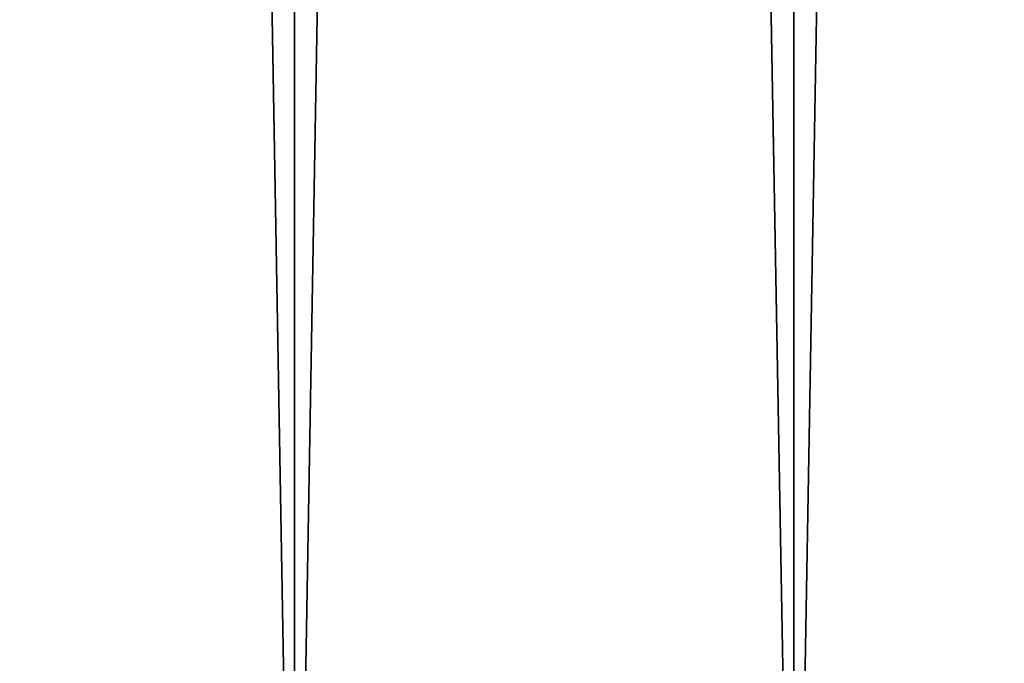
# Model space of a CAD drawing. Header units: millimetres. Extents: x -99 to 221, y -61 to 39.
# Tile 95 of 256: x -1.1 to 0.96, y -35.45 to -34.1. Entities that reach past the tile are written whole.
import ezdxf

# ---------------------------------------------------------------- set-up
doc = ezdxf.new("R2010")
doc.units = ezdxf.units.MM
doc.header["$LTSCALE"] = 33.374815
doc.layers.add('1', color=7, linetype='CONTINUOUS')
doc.layers.add('2', color=7, linetype='CONTINUOUS')

msp = doc.modelspace()

# ---------------------------------------------------------------- linework, layer by layer
at = {"layer": '1', "color": 7, "linetype": 'Continuous'}
for points in [[(-1.567, -36.8, -12.9052), (-0.5235, 23, -12.9895), (-0.5235, -36.8, -12.9894), (-1.567, -36.8, -12.9052)], [(-1.567, 23, -12.9052), (-0.5235, 23, -12.9895), (-1.567, -36.8, -12.9052), (-1.567, 23, -12.9052)], [(-0.5235, -36.8, -12.9894), (0.5235, 23, -12.9895), (0.5235, -36.8, -12.9894), (-0.5235, -36.8, -12.9894)], [(-0.5235, 23, -12.9895), (0.5235, 23, -12.9895), (-0.5235, -36.8, -12.9894), (-0.5235, 23, -12.9895)], [(0.5235, -36.8, -12.9894), (1.567, 23, -12.9052), (1.567, -36.8, -12.9052), (0.5235, -36.8, -12.9894)], [(0.5235, 23, -12.9895), (1.567, 23, -12.9052), (0.5235, -36.8, -12.9894), (0.5235, 23, -12.9895)]]:
    msp.add_3dface(points, dxfattribs=at)
at = {"layer": '2', "color": 7, "linetype": 'Continuous'}
for points in [[(-0.5235, -36.8, 12.9894), (-1.567, 23, 12.9052), (-1.567, -36.8, 12.9052), (-0.5235, -36.8, 12.9894)], [(-0.5235, 23, 12.9895), (-1.567, 23, 12.9052), (-0.5235, -36.8, 12.9894), (-0.5235, 23, 12.9895)], [(0.5235, -36.8, 12.9894), (-0.5235, 23, 12.9895), (-0.5235, -36.8, 12.9894), (0.5235, -36.8, 12.9894)], [(0.5235, 23, 12.9895), (-0.5235, 23, 12.9895), (0.5235, -36.8, 12.9894), (0.5235, 23, 12.9895)], [(1.567, 23, 12.9052), (0.5235, 23, 12.9895), (1.567, -36.8, 12.9052), (1.567, 23, 12.9052)], [(1.567, -36.8, 12.9052), (0.5235, 23, 12.9895), (0.5235, -36.8, 12.9894), (1.567, -36.8, 12.9052)]]:
    msp.add_3dface(points, dxfattribs=at)

doc.saveas('drawing.dxf')
